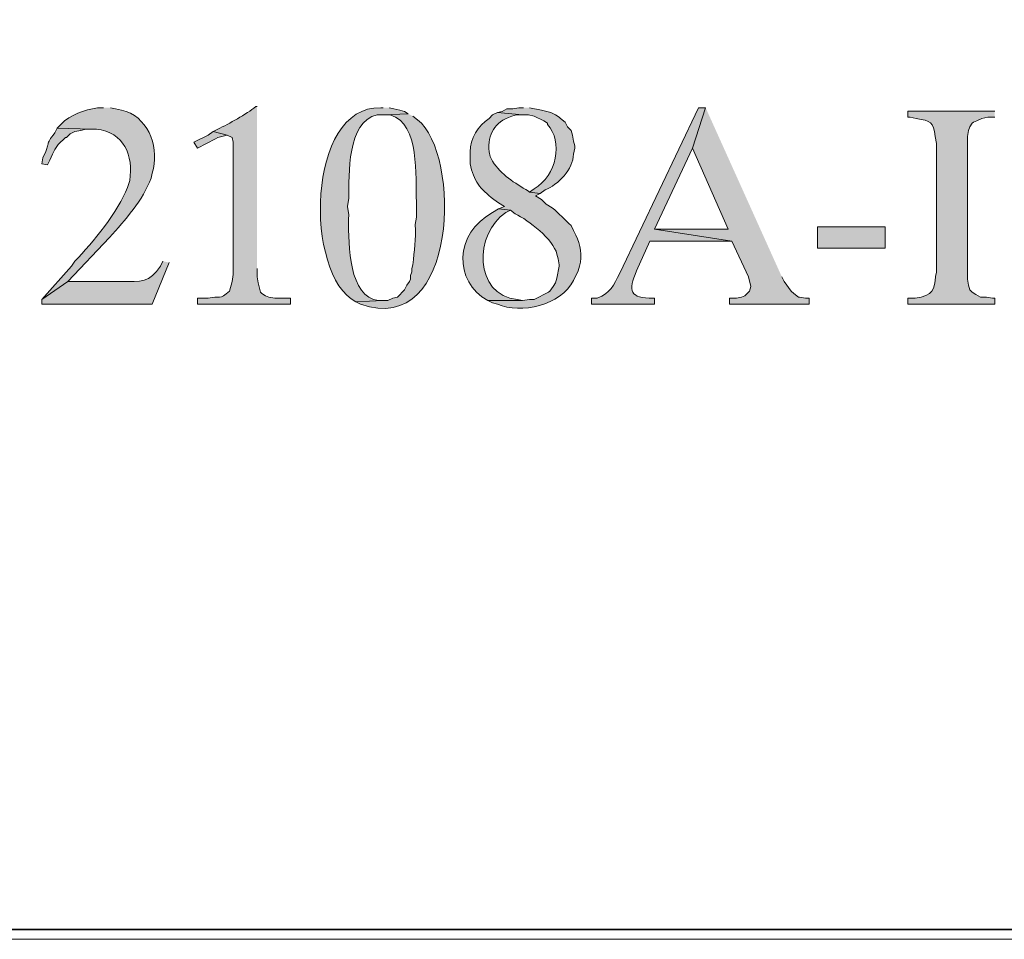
# Model space of a CAD drawing. Header units: inches. Extents: x 1352 to 2050, y -1711 to -1289.
# Tile 117 of 256: x 1982 to 1999, y -1710 to -1694. Entities that reach past the tile are written whole.
import ezdxf

# ---------------------------------------------------------------- set-up
doc = ezdxf.new("R2010")
doc.units = ezdxf.units.IN
doc.header["$MEASUREMENT"] = 0
doc.layers.add('图层 1', color=7, linetype='Continuous')

# ---------------------------------------------------------------- blocks, each defined once
blk = doc.blocks.new('block 10')
at = {"layer": '图层 1', "lineweight": 0}
blk.add_lwpolyline([(1754.306, -1289.756), (2049.659, -1289.756), (2049.659, -1710.267), (1754.306, -1710.267), (1754.306, -1289.756)], dxfattribs=at)
blk = doc.blocks.new('block 13')
at = {"layer": '图层 1', "lineweight": 0}
blk.add_lwpolyline([(1754.306, -1289.756), (2049.659, -1289.756), (2049.659, -1710.267), (1754.306, -1710.267), (1754.306, -1289.756)], dxfattribs=at)
at = {"layer": '图层 1', "color": 250, "lineweight": 35, "true_color": 0x221814}
blk.add_lwpolyline([(1754.482, -1289.932), (2049.482, -1289.932), (2049.482, -1710.09), (1754.482, -1710.09), (1754.482, -1289.932)], dxfattribs=at)
blk = doc.blocks.new('block 14')
at = {"layer": '图层 1', "lineweight": 0}
blk.add_lwpolyline([(1754.306, -1289.756), (2049.659, -1289.756), (2049.659, -1710.267), (1754.306, -1710.267), (1754.306, -1289.756)], dxfattribs=at)
blk = doc.blocks.new('block 15')
at = {"layer": '图层 1', "lineweight": 0}
blk.add_lwpolyline([(1754.306, -1289.756), (2049.659, -1289.756), (2049.659, -1710.267), (1754.306, -1710.267), (1754.306, -1289.756)], dxfattribs=at)
blk = doc.blocks.new('block 16')
at = {"layer": '图层 1', "true_color": 0x221814}
h = blk.add_hatch(color=250, dxfattribs=at)
edge = h.paths.add_edge_path()
edge.add_spline(control_points=[(1983.269, -1695.482), (1983.269, -1695.482), (1983.163, -1695.482), (1983.163, -1695.482), (1982.923, -1695.519), (1982.683, -1695.604), (1982.508, -1695.778), (1982.508, -1695.778), (1982.444, -1695.842), (1982.444, -1695.842), (1982.444, -1695.842), (1983.058, -1695.863), (1983.058, -1695.863), (1983.058, -1695.863), (1983.142, -1695.863), (1983.142, -1695.863), (1983.631, -1695.914), (1983.807, -1696.333), (1983.735, -1696.773), (1983.735, -1696.773), (1983.693, -1696.9), (1983.693, -1696.9), (1983.538, -1697.327), (1983.075, -1697.879), (1982.761, -1698.212), (1982.761, -1698.212), (1982.698, -1698.297), (1982.698, -1698.297), (1982.698, -1698.297), (1982.169, -1698.89), (1982.169, -1698.89), (1982.169, -1698.89), (1982.634, -1698.572), (1982.634, -1698.572), (1982.634, -1698.572), (1983.375, -1697.789), (1983.375, -1697.789), (1983.655, -1697.474), (1983.971, -1697.13), (1984.116, -1696.731), (1984.116, -1696.731), (1984.137, -1696.646), (1984.137, -1696.646), (1984.137, -1696.646), (1984.159, -1696.561), (1984.159, -1696.561), (1984.247, -1696.138), (1984.048, -1695.624), (1983.587, -1695.524), (1983.587, -1695.524), (1983.481, -1695.503), (1983.481, -1695.503), (1983.481, -1695.503), (1983.396, -1695.482), (1983.396, -1695.482)], knot_values=[0, 0, 0, 0, 0.352778, 0.352778, 0.352778, 0.705556, 0.705556, 0.705556, 1.058333, 1.058333, 1.058333, 1.411111, 1.411111, 1.411111, 1.763889, 1.763889, 1.763889, 2.116667, 2.116667, 2.116667, 2.469444, 2.469444, 2.469444, 2.822222, 2.822222, 2.822222, 3.175, 3.175, 3.175, 3.527778, 3.527778, 3.527778, 3.880556, 3.880556, 3.880556, 4.233333, 4.233333, 4.233333, 4.586111, 4.586111, 4.586111, 4.938889, 4.938889, 4.938889, 5.291667, 5.291667, 5.291667, 5.644444, 5.644444, 5.644444, 5.997222, 5.997222, 5.997222, 6.35, 6.35, 6.35, 6.35], degree=3, periodic=0)
edge.add_line((1983.396, -1695.482), (1983.269, -1695.482))
h = blk.add_hatch(color=250, dxfattribs=at)
edge = h.paths.add_edge_path()
edge.add_spline(control_points=[(1986, -1695.461), (1986, -1695.461), (1985.979, -1695.461), (1985.979, -1695.461), (1985.805, -1695.6), (1985.504, -1695.762), (1985.302, -1695.863), (1985.302, -1695.863), (1985.217, -1695.905), (1985.217, -1695.905), (1985.217, -1695.905), (1985.471, -1695.968), (1985.471, -1695.968), (1985.471, -1695.968), (1985.555, -1696.012), (1985.555, -1696.012), (1985.555, -1696.012), (1985.577, -1696.096), (1985.577, -1696.096), (1985.577, -1696.096), (1985.577, -1698.445), (1985.577, -1698.445), (1985.577, -1698.445), (1985.555, -1698.572), (1985.555, -1698.572), (1985.555, -1698.572), (1985.513, -1698.741), (1985.513, -1698.741), (1985.329, -1698.91), (1985.336, -1698.812), (1985.132, -1698.869), (1985.132, -1698.869), (1984.941, -1698.869), (1984.941, -1698.869), (1984.941, -1698.869), (1984.941, -1698.974), (1984.941, -1698.974), (1984.941, -1698.974), (1986.593, -1698.974), (1986.593, -1698.974), (1986.593, -1698.974), (1986.593, -1698.869), (1986.593, -1698.869), (1986.593, -1698.869), (1986.317, -1698.869), (1986.317, -1698.869), (1986.317, -1698.869), (1986.212, -1698.848), (1986.212, -1698.848), (1986.212, -1698.848), (1986.148, -1698.826), (1986.148, -1698.826), (1986.148, -1698.826), (1986.084, -1698.784), (1986.084, -1698.784), (1986.084, -1698.784), (1986.064, -1698.762), (1986.064, -1698.762), (1986.064, -1698.762), (1986.021, -1698.593), (1986.021, -1698.593), (1986.021, -1698.593), (1986, -1698.488), (1986, -1698.488), (1986, -1698.488), (1986, -1698.339), (1986, -1698.339)], knot_values=[0, 0, 0, 0, 0.352778, 0.352778, 0.352778, 0.705556, 0.705556, 0.705556, 1.058333, 1.058333, 1.058333, 1.411111, 1.411111, 1.411111, 1.763889, 1.763889, 1.763889, 2.116667, 2.116667, 2.116667, 2.469444, 2.469444, 2.469444, 2.822222, 2.822222, 2.822222, 3.175, 3.175, 3.175, 3.527778, 3.527778, 3.527778, 3.880556, 3.880556, 3.880556, 4.233333, 4.233333, 4.233333, 4.586111, 4.586111, 4.586111, 4.938889, 4.938889, 4.938889, 5.291667, 5.291667, 5.291667, 5.644444, 5.644444, 5.644444, 5.997222, 5.997222, 5.997222, 6.35, 6.35, 6.35, 6.702778, 6.702778, 6.702778, 7.055556, 7.055556, 7.055556, 7.408333, 7.408333, 7.408333, 7.761111, 7.761111, 7.761111, 7.761111], degree=3, periodic=0)
edge.add_line((1986, -1698.339), (1986, -1695.461))
h = blk.add_hatch(color=250, dxfattribs=at)
edge = h.paths.add_edge_path()
edge.add_spline(control_points=[(1988.244, -1695.482), (1988.244, -1695.482), (1988.201, -1695.482), (1988.201, -1695.482), (1986.873, -1695.438), (1986.837, -1698.457), (1987.757, -1698.932), (1987.757, -1698.932), (1988.244, -1698.911), (1988.244, -1698.911), (1988.244, -1698.911), (1988.159, -1698.911), (1988.159, -1698.911), (1988.159, -1698.911), (1988.074, -1698.89), (1988.074, -1698.89), (1987.6, -1698.732), (1987.628, -1697.774), (1987.63, -1697.386), (1987.63, -1697.386), (1987.609, -1697.239), (1987.609, -1697.239), (1987.609, -1697.239), (1987.63, -1697.091), (1987.63, -1697.091), (1987.641, -1696.674), (1987.594, -1695.729), (1988.138, -1695.608), (1988.138, -1695.608), (1988.244, -1695.608), (1988.244, -1695.608), (1988.244, -1695.608), (1988.688, -1695.587), (1988.688, -1695.587), (1988.688, -1695.587), (1988.625, -1695.546), (1988.625, -1695.546), (1988.625, -1695.546), (1988.54, -1695.524), (1988.54, -1695.524), (1988.54, -1695.524), (1988.434, -1695.503), (1988.434, -1695.503), (1988.434, -1695.503), (1988.35, -1695.482), (1988.35, -1695.482)], knot_values=[0, 0, 0, 0, 0.352778, 0.352778, 0.352778, 0.705556, 0.705556, 0.705556, 1.058333, 1.058333, 1.058333, 1.411111, 1.411111, 1.411111, 1.763889, 1.763889, 1.763889, 2.116667, 2.116667, 2.116667, 2.469444, 2.469444, 2.469444, 2.822222, 2.822222, 2.822222, 3.175, 3.175, 3.175, 3.527778, 3.527778, 3.527778, 3.880556, 3.880556, 3.880556, 4.233333, 4.233333, 4.233333, 4.586111, 4.586111, 4.586111, 4.938889, 4.938889, 4.938889, 5.291667, 5.291667, 5.291667, 5.291667], degree=3, periodic=0)
edge.add_line((1988.35, -1695.482), (1988.244, -1695.482))
h = blk.add_hatch(color=250, dxfattribs=at)
edge = h.paths.add_edge_path()
edge.add_spline(control_points=[(1990.276, -1695.566), (1990.276, -1695.566), (1990.191, -1695.609), (1990.191, -1695.609), (1990.191, -1695.609), (1990.128, -1695.672), (1990.128, -1695.672), (1989.927, -1695.799), (1989.792, -1696.032), (1989.789, -1696.264), (1989.789, -1696.264), (1989.789, -1696.476), (1989.789, -1696.476), (1989.855, -1696.793), (1989.961, -1696.917), (1990.212, -1697.112), (1990.212, -1697.112), (1990.297, -1697.175), (1990.297, -1697.175), (1990.297, -1697.175), (1990.402, -1697.238), (1990.402, -1697.238), (1990.402, -1697.238), (1990.297, -1697.281), (1990.297, -1697.281), (1990.297, -1697.281), (1990.509, -1697.302), (1990.509, -1697.302), (1990.509, -1697.302), (1990.593, -1697.365), (1990.593, -1697.365), (1990.827, -1697.485), (1991.272, -1697.816), (1991.334, -1698.085), (1991.334, -1698.085), (1991.355, -1698.17), (1991.355, -1698.17), (1991.355, -1698.17), (1991.376, -1698.276), (1991.376, -1698.276), (1991.376, -1698.276), (1991.376, -1698.297), (1991.376, -1698.297), (1991.376, -1698.297), (1991.334, -1698.509), (1991.334, -1698.509), (1991.334, -1698.509), (1991.312, -1698.593), (1991.312, -1698.593), (1991.312, -1698.593), (1991.27, -1698.657), (1991.27, -1698.657), (1991.27, -1698.657), (1991.207, -1698.741), (1991.207, -1698.741), (1991.207, -1698.741), (1991.186, -1698.763), (1991.186, -1698.763), (1991.186, -1698.763), (1990.931, -1698.89), (1990.931, -1698.89), (1990.931, -1698.89), (1990.847, -1698.89), (1990.847, -1698.89), (1990.847, -1698.89), (1990.72, -1698.91), (1990.72, -1698.91), (1990.72, -1698.91), (1990.106, -1698.91), (1990.106, -1698.91), (1990.106, -1698.91), (1990.191, -1698.953), (1990.191, -1698.953), (1990.191, -1698.953), (1990.276, -1698.974), (1990.276, -1698.974), (1990.697, -1699.153), (1991.403, -1698.997), (1991.63, -1698.551), (1991.63, -1698.551), (1991.715, -1698.381), (1991.715, -1698.381), (1991.715, -1698.381), (1991.736, -1698.297), (1991.736, -1698.297), (1991.788, -1698.109), (1991.752, -1697.921), (1991.672, -1697.747), (1991.672, -1697.747), (1991.63, -1697.662), (1991.63, -1697.662), (1991.63, -1697.662), (1991.588, -1697.577), (1991.588, -1697.577), (1991.469, -1697.478), (1991.374, -1697.357), (1991.249, -1697.26), (1991.249, -1697.26), (1991.143, -1697.196), (1991.143, -1697.196), (1991.143, -1697.196), (1991.059, -1697.112), (1991.059, -1697.112), (1991.059, -1697.112), (1990.953, -1697.048), (1990.953, -1697.048), (1990.953, -1697.048), (1991.038, -1697.005), (1991.038, -1697.005), (1991.038, -1697.005), (1990.847, -1696.985), (1990.847, -1696.985), (1990.847, -1696.985), (1990.826, -1696.963), (1990.826, -1696.963), (1990.585, -1696.822), (1990.339, -1696.671), (1990.191, -1696.434), (1990.191, -1696.434), (1990.149, -1696.35), (1990.149, -1696.35), (1990.149, -1696.35), (1990.128, -1696.264), (1990.128, -1696.264), (1990.105, -1695.939), (1990.218, -1695.745), (1990.53, -1695.63), (1990.53, -1695.63), (1990.614, -1695.609), (1990.614, -1695.609), (1990.614, -1695.609), (1990.72, -1695.609), (1990.72, -1695.609)], knot_values=[0, 0, 0, 0, 0.352778, 0.352778, 0.352778, 0.705556, 0.705556, 0.705556, 1.058333, 1.058333, 1.058333, 1.411111, 1.411111, 1.411111, 1.763889, 1.763889, 1.763889, 2.116667, 2.116667, 2.116667, 2.469444, 2.469444, 2.469444, 2.822222, 2.822222, 2.822222, 3.175, 3.175, 3.175, 3.527778, 3.527778, 3.527778, 3.880556, 3.880556, 3.880556, 4.233333, 4.233333, 4.233333, 4.586111, 4.586111, 4.586111, 4.938889, 4.938889, 4.938889, 5.291667, 5.291667, 5.291667, 5.644444, 5.644444, 5.644444, 5.997222, 5.997222, 5.997222, 6.35, 6.35, 6.35, 6.702778, 6.702778, 6.702778, 7.055556, 7.055556, 7.055556, 7.408333, 7.408333, 7.408333, 7.761111, 7.761111, 7.761111, 8.113889, 8.113889, 8.113889, 8.466667, 8.466667, 8.466667, 8.819444, 8.819444, 8.819444, 9.172222, 9.172222, 9.172222, 9.525, 9.525, 9.525, 9.877778, 9.877778, 9.877778, 10.230556, 10.230556, 10.230556, 10.583333, 10.583333, 10.583333, 10.936111, 10.936111, 10.936111, 11.288889, 11.288889, 11.288889, 11.641667, 11.641667, 11.641667, 11.994444, 11.994444, 11.994444, 12.347222, 12.347222, 12.347222, 12.7, 12.7, 12.7, 13.052778, 13.052778, 13.052778, 13.405556, 13.405556, 13.405556, 13.758333, 13.758333, 13.758333, 14.111111, 14.111111, 14.111111, 14.463889, 14.463889, 14.463889, 14.816667, 14.816667, 14.816667, 15.169444, 15.169444, 15.169444, 15.522222, 15.522222, 15.522222, 15.522222], degree=3, periodic=0)
edge.add_line((1990.72, -1695.609), (1990.276, -1695.566))
h = blk.add_hatch(color=250, dxfattribs=at)
edge = h.paths.add_edge_path()
edge.add_spline(control_points=[(1990.742, -1695.482), (1990.742, -1695.482), (1990.657, -1695.482), (1990.657, -1695.482), (1990.657, -1695.482), (1990.551, -1695.503), (1990.551, -1695.503), (1990.551, -1695.503), (1990.445, -1695.503), (1990.445, -1695.503), (1990.445, -1695.503), (1990.361, -1695.546), (1990.361, -1695.546), (1990.361, -1695.546), (1990.276, -1695.566), (1990.276, -1695.566), (1990.276, -1695.566), (1990.72, -1695.608), (1990.72, -1695.608), (1990.72, -1695.608), (1990.826, -1695.608), (1990.826, -1695.608), (1990.826, -1695.608), (1990.932, -1695.63), (1990.932, -1695.63), (1990.932, -1695.63), (1991.101, -1695.715), (1991.101, -1695.715), (1991.101, -1695.715), (1991.164, -1695.757), (1991.164, -1695.757), (1991.164, -1695.757), (1991.164, -1695.778), (1991.164, -1695.778), (1991.451, -1696.083), (1991.329, -1696.69), (1990.932, -1696.921), (1990.932, -1696.921), (1990.847, -1696.985), (1990.847, -1696.985), (1990.847, -1696.985), (1991.038, -1697.005), (1991.038, -1697.005), (1991.038, -1697.005), (1991.123, -1696.942), (1991.123, -1696.942), (1991.356, -1696.854), (1991.626, -1696.571), (1991.63, -1696.307), (1991.63, -1696.307), (1991.652, -1696.201), (1991.652, -1696.201), (1991.652, -1696.201), (1991.652, -1696.159), (1991.652, -1696.159), (1991.652, -1696.159), (1991.63, -1696.075), (1991.63, -1696.075), (1991.63, -1696.075), (1991.609, -1695.968), (1991.609, -1695.968), (1991.609, -1695.968), (1991.588, -1695.884), (1991.588, -1695.884), (1991.588, -1695.884), (1991.524, -1695.82), (1991.524, -1695.82), (1991.524, -1695.82), (1991.482, -1695.736), (1991.482, -1695.736), (1991.482, -1695.736), (1991.397, -1695.672), (1991.397, -1695.672), (1991.397, -1695.672), (1991.376, -1695.651), (1991.376, -1695.651), (1991.376, -1695.651), (1991.312, -1695.608), (1991.312, -1695.608), (1991.312, -1695.608), (1991.228, -1695.566), (1991.228, -1695.566), (1991.228, -1695.566), (1991.059, -1695.524), (1991.059, -1695.524), (1991.059, -1695.524), (1990.847, -1695.482), (1990.847, -1695.482)], knot_values=[0, 0, 0, 0, 0.352778, 0.352778, 0.352778, 0.705556, 0.705556, 0.705556, 1.058333, 1.058333, 1.058333, 1.411111, 1.411111, 1.411111, 1.763889, 1.763889, 1.763889, 2.116667, 2.116667, 2.116667, 2.469444, 2.469444, 2.469444, 2.822222, 2.822222, 2.822222, 3.175, 3.175, 3.175, 3.527778, 3.527778, 3.527778, 3.880556, 3.880556, 3.880556, 4.233333, 4.233333, 4.233333, 4.586111, 4.586111, 4.586111, 4.938889, 4.938889, 4.938889, 5.291667, 5.291667, 5.291667, 5.644444, 5.644444, 5.644444, 5.997222, 5.997222, 5.997222, 6.35, 6.35, 6.35, 6.702778, 6.702778, 6.702778, 7.055556, 7.055556, 7.055556, 7.408333, 7.408333, 7.408333, 7.761111, 7.761111, 7.761111, 8.113889, 8.113889, 8.113889, 8.466667, 8.466667, 8.466667, 8.819444, 8.819444, 8.819444, 9.172222, 9.172222, 9.172222, 9.525, 9.525, 9.525, 9.877778, 9.877778, 9.877778, 10.230556, 10.230556, 10.230556, 10.230556], degree=3, periodic=0)
edge.add_line((1990.847, -1695.482), (1990.742, -1695.482))
h = blk.add_hatch(color=250, dxfattribs=at)
edge = h.paths.add_edge_path()
edge.add_spline(control_points=[(1993.98, -1695.482), (1993.98, -1695.482), (1993.853, -1695.482), (1993.853, -1695.482), (1993.853, -1695.482), (1992.456, -1698.424), (1992.456, -1698.424), (1992.335, -1698.635), (1992.291, -1698.781), (1992.053, -1698.869), (1992.053, -1698.869), (1991.948, -1698.869), (1991.948, -1698.869), (1991.948, -1698.869), (1991.948, -1698.974), (1991.948, -1698.974), (1991.948, -1698.974), (1993.07, -1698.974), (1993.07, -1698.974), (1993.07, -1698.974), (1993.07, -1698.869), (1993.07, -1698.869), (1993.07, -1698.869), (1993.048, -1698.869), (1993.048, -1698.869), (1992.634, -1698.872), (1992.596, -1698.739), (1992.752, -1698.381), (1992.752, -1698.381), (1992.985, -1697.852), (1992.985, -1697.852), (1992.985, -1697.852), (1994.445, -1697.852), (1994.445, -1697.852), (1994.445, -1697.852), (1993.07, -1697.641), (1993.07, -1697.641), (1993.07, -1697.641), (1993.747, -1696.201), (1993.747, -1696.201)], knot_values=[0, 0, 0, 0, 0.352778, 0.352778, 0.352778, 0.705556, 0.705556, 0.705556, 1.058333, 1.058333, 1.058333, 1.411111, 1.411111, 1.411111, 1.763889, 1.763889, 1.763889, 2.116667, 2.116667, 2.116667, 2.469444, 2.469444, 2.469444, 2.822222, 2.822222, 2.822222, 3.175, 3.175, 3.175, 3.527778, 3.527778, 3.527778, 3.880556, 3.880556, 3.880556, 4.233333, 4.233333, 4.233333, 4.586111, 4.586111, 4.586111, 4.586111], degree=3, periodic=0)
edge.add_line((1993.747, -1696.201), (1993.98, -1695.482))
for points in [[(1993.98, -1695.482), (1993.747, -1696.201), (1994.382, -1697.641), (1993.07, -1697.641), (1994.445, -1697.852), (1994.742, -1698.488), (1994.784, -1698.657), (1994.763, -1698.741), (1994.699, -1698.805), (1994.678, -1698.826), (1994.615, -1698.847), (1994.53, -1698.869), (1994.403, -1698.869), (1994.403, -1698.974), (1995.822, -1698.974), (1995.822, -1698.869), (1995.758, -1698.869), (1995.652, -1698.847), (1995.631, -1698.847), (1995.546, -1698.783), (1995.504, -1698.741), (1995.377, -1698.572), (1995.335, -1698.488)], [(1985.217, -1695.905), (1985.132, -1695.969), (1984.878, -1696.096), (1984.942, -1696.201), (1985.259, -1696.032), (1985.301, -1696.011), (1985.471, -1695.969)]]:
    blk.add_hatch(color=250, dxfattribs=at).paths.add_polyline_path(points)
h = blk.add_hatch(color=250, dxfattribs=at)
edge = h.paths.add_edge_path()
edge.add_spline(control_points=[(1999.123, -1695.545), (1999.123, -1695.545), (1997.578, -1695.545), (1997.578, -1695.545), (1997.578, -1695.545), (1997.578, -1695.651), (1997.578, -1695.651), (1997.578, -1695.651), (1997.62, -1695.651), (1997.62, -1695.651), (1997.62, -1695.651), (1997.726, -1695.672), (1997.726, -1695.672), (1997.984, -1695.72), (1998.029, -1695.728), (1998.065, -1695.99), (1998.065, -1695.99), (1998.086, -1696.117), (1998.086, -1696.117), (1998.086, -1696.117), (1998.086, -1698.403), (1998.086, -1698.403), (1998.037, -1698.624), (1998.081, -1698.791), (1997.811, -1698.847), (1997.811, -1698.847), (1997.705, -1698.869), (1997.705, -1698.869), (1997.705, -1698.869), (1997.578, -1698.869), (1997.578, -1698.869), (1997.578, -1698.869), (1997.578, -1698.974), (1997.578, -1698.974), (1997.578, -1698.974), (1999.123, -1698.974), (1999.123, -1698.974), (1999.123, -1698.974), (1999.123, -1698.869), (1999.123, -1698.869), (1999.123, -1698.869), (1999.081, -1698.869), (1999.081, -1698.869), (1999.081, -1698.869), (1998.975, -1698.847), (1998.975, -1698.847), (1998.975, -1698.847), (1998.869, -1698.847), (1998.869, -1698.847), (1998.869, -1698.847), (1998.784, -1698.805), (1998.784, -1698.805), (1998.784, -1698.805), (1998.721, -1698.762), (1998.721, -1698.762), (1998.721, -1698.762), (1998.679, -1698.72), (1998.679, -1698.72), (1998.679, -1698.72), (1998.658, -1698.636), (1998.658, -1698.636), (1998.658, -1698.636), (1998.636, -1698.53), (1998.636, -1698.53), (1998.636, -1698.53), (1998.636, -1695.99), (1998.636, -1695.99), (1998.636, -1695.99), (1998.658, -1695.884), (1998.658, -1695.884), (1998.658, -1695.884), (1998.679, -1695.82), (1998.679, -1695.82), (1998.679, -1695.82), (1998.721, -1695.757), (1998.721, -1695.757), (1998.721, -1695.757), (1998.742, -1695.736), (1998.742, -1695.736), (1998.742, -1695.736), (1998.806, -1695.715), (1998.806, -1695.715), (1998.806, -1695.715), (1998.891, -1695.672), (1998.891, -1695.672), (1998.891, -1695.672), (1998.997, -1695.651), (1998.997, -1695.651), (1998.997, -1695.651), (1999.123, -1695.651), (1999.123, -1695.651)], knot_values=[0, 0, 0, 0, 0.352778, 0.352778, 0.352778, 0.705556, 0.705556, 0.705556, 1.058333, 1.058333, 1.058333, 1.411111, 1.411111, 1.411111, 1.763889, 1.763889, 1.763889, 2.116667, 2.116667, 2.116667, 2.469444, 2.469444, 2.469444, 2.822222, 2.822222, 2.822222, 3.175, 3.175, 3.175, 3.527778, 3.527778, 3.527778, 3.880556, 3.880556, 3.880556, 4.233333, 4.233333, 4.233333, 4.586111, 4.586111, 4.586111, 4.938889, 4.938889, 4.938889, 5.291667, 5.291667, 5.291667, 5.644444, 5.644444, 5.644444, 5.997222, 5.997222, 5.997222, 6.35, 6.35, 6.35, 6.702778, 6.702778, 6.702778, 7.055556, 7.055556, 7.055556, 7.408333, 7.408333, 7.408333, 7.761111, 7.761111, 7.761111, 8.113889, 8.113889, 8.113889, 8.466667, 8.466667, 8.466667, 8.819444, 8.819444, 8.819444, 9.172222, 9.172222, 9.172222, 9.525, 9.525, 9.525, 9.877778, 9.877778, 9.877778, 10.230556, 10.230556, 10.230556, 10.583333, 10.583333, 10.583333, 10.583333], degree=3, periodic=0)
edge.add_line((1999.123, -1695.651), (1999.123, -1695.545))
h = blk.add_hatch(color=250, dxfattribs=at)
edge = h.paths.add_edge_path()
edge.add_spline(control_points=[(1988.688, -1695.587), (1988.688, -1695.587), (1988.243, -1695.609), (1988.243, -1695.609), (1988.243, -1695.609), (1988.371, -1695.609), (1988.371, -1695.609), (1988.908, -1695.772), (1988.81, -1696.714), (1988.836, -1697.154), (1988.836, -1697.154), (1988.836, -1697.43), (1988.836, -1697.43), (1988.836, -1697.43), (1988.815, -1697.556), (1988.815, -1697.556), (1988.83, -1697.833), (1988.792, -1698.015), (1988.773, -1698.276), (1988.773, -1698.276), (1988.752, -1698.339), (1988.752, -1698.339), (1988.752, -1698.339), (1988.752, -1698.402), (1988.752, -1698.402), (1988.752, -1698.402), (1988.73, -1698.466), (1988.73, -1698.466), (1988.73, -1698.466), (1988.73, -1698.53), (1988.73, -1698.53), (1988.73, -1698.53), (1988.71, -1698.572), (1988.71, -1698.572), (1988.71, -1698.572), (1988.667, -1698.636), (1988.667, -1698.636), (1988.667, -1698.636), (1988.625, -1698.72), (1988.625, -1698.72), (1988.625, -1698.72), (1988.497, -1698.847), (1988.497, -1698.847), (1988.497, -1698.847), (1988.413, -1698.869), (1988.413, -1698.869), (1988.413, -1698.869), (1988.328, -1698.911), (1988.328, -1698.911), (1988.328, -1698.911), (1988.243, -1698.911), (1988.243, -1698.911), (1988.243, -1698.911), (1987.756, -1698.932), (1987.756, -1698.932), (1987.756, -1698.932), (1987.841, -1698.974), (1987.841, -1698.974), (1989.592, -1699.585), (1989.627, -1696.302), (1988.857, -1695.694), (1988.857, -1695.694), (1988.773, -1695.63), (1988.773, -1695.63)], knot_values=[0, 0, 0, 0, 0.352778, 0.352778, 0.352778, 0.705556, 0.705556, 0.705556, 1.058333, 1.058333, 1.058333, 1.411111, 1.411111, 1.411111, 1.763889, 1.763889, 1.763889, 2.116667, 2.116667, 2.116667, 2.469444, 2.469444, 2.469444, 2.822222, 2.822222, 2.822222, 3.175, 3.175, 3.175, 3.527778, 3.527778, 3.527778, 3.880556, 3.880556, 3.880556, 4.233333, 4.233333, 4.233333, 4.586111, 4.586111, 4.586111, 4.938889, 4.938889, 4.938889, 5.291667, 5.291667, 5.291667, 5.644444, 5.644444, 5.644444, 5.997222, 5.997222, 5.997222, 6.35, 6.35, 6.35, 6.702778, 6.702778, 6.702778, 7.055556, 7.055556, 7.055556, 7.408333, 7.408333, 7.408333, 7.408333], degree=3, periodic=0)
edge.add_line((1988.773, -1695.63), (1988.688, -1695.587))
h = blk.add_hatch(color=250, dxfattribs=at)
edge = h.paths.add_edge_path()
edge.add_spline(control_points=[(1982.444, -1695.842), (1982.444, -1695.842), (1982.402, -1695.926), (1982.402, -1695.926), (1982.216, -1696.167), (1982.339, -1696.071), (1982.19, -1696.371), (1982.19, -1696.371), (1982.169, -1696.476), (1982.169, -1696.476), (1982.169, -1696.476), (1982.275, -1696.497), (1982.275, -1696.497), (1982.275, -1696.497), (1982.317, -1696.413), (1982.317, -1696.413), (1982.317, -1696.413), (1982.36, -1696.307), (1982.36, -1696.307), (1982.36, -1696.307), (1982.402, -1696.223), (1982.402, -1696.223), (1982.402, -1696.223), (1982.465, -1696.138), (1982.465, -1696.138), (1982.465, -1696.138), (1982.593, -1696.011), (1982.593, -1696.011), (1982.593, -1696.011), (1982.613, -1696.011), (1982.613, -1696.011), (1982.613, -1696.011), (1982.677, -1695.947), (1982.677, -1695.947), (1982.677, -1695.947), (1982.761, -1695.905), (1982.761, -1695.905), (1982.761, -1695.905), (1982.867, -1695.884), (1982.867, -1695.884), (1982.867, -1695.884), (1982.952, -1695.863), (1982.952, -1695.863), (1982.952, -1695.863), (1983.058, -1695.863), (1983.058, -1695.863)], knot_values=[0, 0, 0, 0, 0.352778, 0.352778, 0.352778, 0.705556, 0.705556, 0.705556, 1.058333, 1.058333, 1.058333, 1.411111, 1.411111, 1.411111, 1.763889, 1.763889, 1.763889, 2.116667, 2.116667, 2.116667, 2.469444, 2.469444, 2.469444, 2.822222, 2.822222, 2.822222, 3.175, 3.175, 3.175, 3.527778, 3.527778, 3.527778, 3.880556, 3.880556, 3.880556, 4.233333, 4.233333, 4.233333, 4.586111, 4.586111, 4.586111, 4.938889, 4.938889, 4.938889, 5.291667, 5.291667, 5.291667, 5.291667], degree=3, periodic=0)
edge.add_line((1983.058, -1695.863), (1982.444, -1695.842))
h = blk.add_hatch(color=250, dxfattribs=at)
edge = h.paths.add_edge_path()
edge.add_spline(control_points=[(1990.297, -1697.281), (1990.297, -1697.281), (1990.191, -1697.345), (1990.191, -1697.345), (1989.508, -1697.71), (1989.494, -1698.576), (1990.106, -1698.911), (1990.106, -1698.911), (1990.72, -1698.911), (1990.72, -1698.911), (1990.72, -1698.911), (1990.635, -1698.89), (1990.635, -1698.89), (1989.844, -1698.817), (1989.864, -1697.711), (1990.424, -1697.345), (1990.424, -1697.345), (1990.509, -1697.302), (1990.509, -1697.302)], knot_values=[0, 0, 0, 0, 0.352778, 0.352778, 0.352778, 0.705556, 0.705556, 0.705556, 1.058333, 1.058333, 1.058333, 1.411111, 1.411111, 1.411111, 1.763889, 1.763889, 1.763889, 2.116667, 2.116667, 2.116667, 2.116667], degree=3, periodic=0)
edge.add_line((1990.509, -1697.302), (1990.297, -1697.281))
h = blk.add_hatch(color=250, dxfattribs=at)
h.dxf.hatch_style = 2
h.paths.add_polyline_path([(1995.969, -1697.979), (1997.176, -1697.979), (1997.176, -1697.599), (1995.969, -1697.599)])
h = blk.add_hatch(color=250, dxfattribs=at)
edge = h.paths.add_edge_path()
edge.add_spline(control_points=[(1984.327, -1698.212), (1984.327, -1698.212), (1984.285, -1698.297), (1984.285, -1698.297), (1984.086, -1698.596), (1983.931, -1698.57), (1983.587, -1698.573), (1983.587, -1698.573), (1982.634, -1698.573), (1982.634, -1698.573), (1982.634, -1698.573), (1982.169, -1698.89), (1982.169, -1698.89), (1982.169, -1698.89), (1982.169, -1698.974), (1982.169, -1698.974), (1982.169, -1698.974), (1984.137, -1698.974), (1984.137, -1698.974), (1984.137, -1698.974), (1984.434, -1698.234), (1984.434, -1698.234)], knot_values=[0, 0, 0, 0, 0.352778, 0.352778, 0.352778, 0.705556, 0.705556, 0.705556, 1.058333, 1.058333, 1.058333, 1.411111, 1.411111, 1.411111, 1.763889, 1.763889, 1.763889, 2.116667, 2.116667, 2.116667, 2.469444, 2.469444, 2.469444, 2.469444], degree=3, periodic=0)
edge.add_line((1984.434, -1698.234), (1984.327, -1698.212))
at = {"layer": '图层 1', "lineweight": 0}
for points in [[(1754.306, -1289.756), (2049.659, -1289.756), (2049.659, -1710.267), (1754.306, -1710.267), (1754.306, -1289.756)], [(1993.98, -1695.482), (1993.747, -1696.201), (1994.382, -1697.641), (1993.07, -1697.641), (1994.445, -1697.852), (1994.742, -1698.488), (1994.784, -1698.657), (1994.763, -1698.741), (1994.699, -1698.805), (1994.678, -1698.826), (1994.615, -1698.847), (1994.53, -1698.869), (1994.403, -1698.869), (1994.403, -1698.974), (1995.822, -1698.974), (1995.822, -1698.869), (1995.758, -1698.869), (1995.652, -1698.847), (1995.631, -1698.847), (1995.546, -1698.783), (1995.504, -1698.741), (1995.377, -1698.572), (1995.335, -1698.488)], [(1985.217, -1695.905), (1985.132, -1695.969), (1984.878, -1696.096), (1984.942, -1696.201), (1985.259, -1696.032), (1985.301, -1696.011), (1985.471, -1695.969)], [(1995.969, -1697.979), (1997.176, -1697.979), (1997.176, -1697.599), (1995.969, -1697.599), (1995.969, -1697.979)]]:
    blk.add_lwpolyline(points, dxfattribs=at)
for points, knots in [([(1983.269, -1695.482), (1983.269, -1695.482), (1983.163, -1695.482), (1983.163, -1695.482), (1982.923, -1695.519), (1982.683, -1695.604), (1982.508, -1695.778), (1982.508, -1695.778), (1982.444, -1695.842), (1982.444, -1695.842), (1982.444, -1695.842), (1983.058, -1695.863), (1983.058, -1695.863), (1983.058, -1695.863), (1983.142, -1695.863), (1983.142, -1695.863), (1983.631, -1695.914), (1983.807, -1696.333), (1983.735, -1696.773), (1983.735, -1696.773), (1983.693, -1696.9), (1983.693, -1696.9), (1983.538, -1697.327), (1983.075, -1697.879), (1982.761, -1698.212), (1982.761, -1698.212), (1982.698, -1698.297), (1982.698, -1698.297), (1982.698, -1698.297), (1982.169, -1698.89), (1982.169, -1698.89), (1982.169, -1698.89), (1982.634, -1698.572), (1982.634, -1698.572), (1982.634, -1698.572), (1983.375, -1697.789), (1983.375, -1697.789), (1983.655, -1697.474), (1983.971, -1697.13), (1984.116, -1696.731), (1984.116, -1696.731), (1984.137, -1696.646), (1984.137, -1696.646), (1984.137, -1696.646), (1984.159, -1696.561), (1984.159, -1696.561), (1984.247, -1696.138), (1984.048, -1695.624), (1983.587, -1695.524), (1983.587, -1695.524), (1983.481, -1695.503), (1983.481, -1695.503), (1983.481, -1695.503), (1983.396, -1695.482), (1983.396, -1695.482)], [0, 0, 0, 0, 1, 1, 1, 2, 2, 2, 3, 3, 3, 4, 4, 4, 5, 5, 5, 6, 6, 6, 7, 7, 7, 8, 8, 8, 9, 9, 9, 10, 10, 10, 11, 11, 11, 12, 12, 12, 13, 13, 13, 14, 14, 14, 15, 15, 15, 16, 16, 16, 17, 17, 17, 18, 18, 18, 18]), ([(1986, -1695.461), (1986, -1695.461), (1985.979, -1695.461), (1985.979, -1695.461), (1985.805, -1695.6), (1985.504, -1695.762), (1985.302, -1695.863), (1985.302, -1695.863), (1985.217, -1695.905), (1985.217, -1695.905), (1985.217, -1695.905), (1985.471, -1695.968), (1985.471, -1695.968), (1985.471, -1695.968), (1985.555, -1696.012), (1985.555, -1696.012), (1985.555, -1696.012), (1985.577, -1696.096), (1985.577, -1696.096), (1985.577, -1696.096), (1985.577, -1698.445), (1985.577, -1698.445), (1985.577, -1698.445), (1985.555, -1698.572), (1985.555, -1698.572), (1985.555, -1698.572), (1985.513, -1698.741), (1985.513, -1698.741), (1985.329, -1698.91), (1985.336, -1698.812), (1985.132, -1698.869), (1985.132, -1698.869), (1984.941, -1698.869), (1984.941, -1698.869), (1984.941, -1698.869), (1984.941, -1698.974), (1984.941, -1698.974), (1984.941, -1698.974), (1986.593, -1698.974), (1986.593, -1698.974), (1986.593, -1698.974), (1986.593, -1698.869), (1986.593, -1698.869), (1986.593, -1698.869), (1986.317, -1698.869), (1986.317, -1698.869), (1986.317, -1698.869), (1986.212, -1698.848), (1986.212, -1698.848), (1986.212, -1698.848), (1986.148, -1698.826), (1986.148, -1698.826), (1986.148, -1698.826), (1986.084, -1698.784), (1986.084, -1698.784), (1986.084, -1698.784), (1986.064, -1698.762), (1986.064, -1698.762), (1986.064, -1698.762), (1986.021, -1698.593), (1986.021, -1698.593), (1986.021, -1698.593), (1986, -1698.488), (1986, -1698.488), (1986, -1698.488), (1986, -1698.339), (1986, -1698.339)], [0, 0, 0, 0, 1, 1, 1, 2, 2, 2, 3, 3, 3, 4, 4, 4, 5, 5, 5, 6, 6, 6, 7, 7, 7, 8, 8, 8, 9, 9, 9, 10, 10, 10, 11, 11, 11, 12, 12, 12, 13, 13, 13, 14, 14, 14, 15, 15, 15, 16, 16, 16, 17, 17, 17, 18, 18, 18, 19, 19, 19, 20, 20, 20, 21, 21, 21, 22, 22, 22, 22]), ([(1988.244, -1695.482), (1988.244, -1695.482), (1988.201, -1695.482), (1988.201, -1695.482), (1986.873, -1695.438), (1986.837, -1698.457), (1987.757, -1698.932), (1987.757, -1698.932), (1988.244, -1698.911), (1988.244, -1698.911), (1988.244, -1698.911), (1988.159, -1698.911), (1988.159, -1698.911), (1988.159, -1698.911), (1988.074, -1698.89), (1988.074, -1698.89), (1987.6, -1698.732), (1987.628, -1697.774), (1987.63, -1697.386), (1987.63, -1697.386), (1987.609, -1697.239), (1987.609, -1697.239), (1987.609, -1697.239), (1987.63, -1697.091), (1987.63, -1697.091), (1987.641, -1696.674), (1987.594, -1695.729), (1988.138, -1695.608), (1988.138, -1695.608), (1988.244, -1695.608), (1988.244, -1695.608), (1988.244, -1695.608), (1988.688, -1695.587), (1988.688, -1695.587), (1988.688, -1695.587), (1988.625, -1695.546), (1988.625, -1695.546), (1988.625, -1695.546), (1988.54, -1695.524), (1988.54, -1695.524), (1988.54, -1695.524), (1988.434, -1695.503), (1988.434, -1695.503), (1988.434, -1695.503), (1988.35, -1695.482), (1988.35, -1695.482)], [0, 0, 0, 0, 1, 1, 1, 2, 2, 2, 3, 3, 3, 4, 4, 4, 5, 5, 5, 6, 6, 6, 7, 7, 7, 8, 8, 8, 9, 9, 9, 10, 10, 10, 11, 11, 11, 12, 12, 12, 13, 13, 13, 14, 14, 14, 15, 15, 15, 15]), ([(1990.276, -1695.566), (1990.276, -1695.566), (1990.191, -1695.609), (1990.191, -1695.609), (1990.191, -1695.609), (1990.128, -1695.672), (1990.128, -1695.672), (1989.927, -1695.799), (1989.792, -1696.032), (1989.789, -1696.264), (1989.789, -1696.264), (1989.789, -1696.476), (1989.789, -1696.476), (1989.855, -1696.793), (1989.961, -1696.917), (1990.212, -1697.112), (1990.212, -1697.112), (1990.297, -1697.175), (1990.297, -1697.175), (1990.297, -1697.175), (1990.402, -1697.238), (1990.402, -1697.238), (1990.402, -1697.238), (1990.297, -1697.281), (1990.297, -1697.281), (1990.297, -1697.281), (1990.509, -1697.302), (1990.509, -1697.302), (1990.509, -1697.302), (1990.593, -1697.365), (1990.593, -1697.365), (1990.827, -1697.485), (1991.272, -1697.816), (1991.334, -1698.085), (1991.334, -1698.085), (1991.355, -1698.17), (1991.355, -1698.17), (1991.355, -1698.17), (1991.376, -1698.276), (1991.376, -1698.276), (1991.376, -1698.276), (1991.376, -1698.297), (1991.376, -1698.297), (1991.376, -1698.297), (1991.334, -1698.509), (1991.334, -1698.509), (1991.334, -1698.509), (1991.312, -1698.593), (1991.312, -1698.593), (1991.312, -1698.593), (1991.27, -1698.657), (1991.27, -1698.657), (1991.27, -1698.657), (1991.207, -1698.741), (1991.207, -1698.741), (1991.207, -1698.741), (1991.186, -1698.763), (1991.186, -1698.763), (1991.186, -1698.763), (1990.931, -1698.89), (1990.931, -1698.89), (1990.931, -1698.89), (1990.847, -1698.89), (1990.847, -1698.89), (1990.847, -1698.89), (1990.72, -1698.91), (1990.72, -1698.91), (1990.72, -1698.91), (1990.106, -1698.91), (1990.106, -1698.91), (1990.106, -1698.91), (1990.191, -1698.953), (1990.191, -1698.953), (1990.191, -1698.953), (1990.276, -1698.974), (1990.276, -1698.974), (1990.697, -1699.153), (1991.403, -1698.997), (1991.63, -1698.551), (1991.63, -1698.551), (1991.715, -1698.381), (1991.715, -1698.381), (1991.715, -1698.381), (1991.736, -1698.297), (1991.736, -1698.297), (1991.788, -1698.109), (1991.752, -1697.921), (1991.672, -1697.747), (1991.672, -1697.747), (1991.63, -1697.662), (1991.63, -1697.662), (1991.63, -1697.662), (1991.588, -1697.577), (1991.588, -1697.577), (1991.469, -1697.478), (1991.374, -1697.357), (1991.249, -1697.26), (1991.249, -1697.26), (1991.143, -1697.196), (1991.143, -1697.196), (1991.143, -1697.196), (1991.059, -1697.112), (1991.059, -1697.112), (1991.059, -1697.112), (1990.953, -1697.048), (1990.953, -1697.048), (1990.953, -1697.048), (1991.038, -1697.005), (1991.038, -1697.005), (1991.038, -1697.005), (1990.847, -1696.985), (1990.847, -1696.985), (1990.847, -1696.985), (1990.826, -1696.963), (1990.826, -1696.963), (1990.585, -1696.822), (1990.339, -1696.671), (1990.191, -1696.434), (1990.191, -1696.434), (1990.149, -1696.35), (1990.149, -1696.35), (1990.149, -1696.35), (1990.128, -1696.264), (1990.128, -1696.264), (1990.105, -1695.939), (1990.218, -1695.745), (1990.53, -1695.63), (1990.53, -1695.63), (1990.614, -1695.609), (1990.614, -1695.609), (1990.614, -1695.609), (1990.72, -1695.609), (1990.72, -1695.609)], [0, 0, 0, 0, 1, 1, 1, 2, 2, 2, 3, 3, 3, 4, 4, 4, 5, 5, 5, 6, 6, 6, 7, 7, 7, 8, 8, 8, 9, 9, 9, 10, 10, 10, 11, 11, 11, 12, 12, 12, 13, 13, 13, 14, 14, 14, 15, 15, 15, 16, 16, 16, 17, 17, 17, 18, 18, 18, 19, 19, 19, 20, 20, 20, 21, 21, 21, 22, 22, 22, 23, 23, 23, 24, 24, 24, 25, 25, 25, 26, 26, 26, 27, 27, 27, 28, 28, 28, 29, 29, 29, 30, 30, 30, 31, 31, 31, 32, 32, 32, 33, 33, 33, 34, 34, 34, 35, 35, 35, 36, 36, 36, 37, 37, 37, 38, 38, 38, 39, 39, 39, 40, 40, 40, 41, 41, 41, 42, 42, 42, 43, 43, 43, 44, 44, 44, 44]), ([(1990.742, -1695.482), (1990.742, -1695.482), (1990.657, -1695.482), (1990.657, -1695.482), (1990.657, -1695.482), (1990.551, -1695.503), (1990.551, -1695.503), (1990.551, -1695.503), (1990.445, -1695.503), (1990.445, -1695.503), (1990.445, -1695.503), (1990.361, -1695.546), (1990.361, -1695.546), (1990.361, -1695.546), (1990.276, -1695.566), (1990.276, -1695.566), (1990.276, -1695.566), (1990.72, -1695.608), (1990.72, -1695.608), (1990.72, -1695.608), (1990.826, -1695.608), (1990.826, -1695.608), (1990.826, -1695.608), (1990.932, -1695.63), (1990.932, -1695.63), (1990.932, -1695.63), (1991.101, -1695.715), (1991.101, -1695.715), (1991.101, -1695.715), (1991.164, -1695.757), (1991.164, -1695.757), (1991.164, -1695.757), (1991.164, -1695.778), (1991.164, -1695.778), (1991.451, -1696.083), (1991.329, -1696.69), (1990.932, -1696.921), (1990.932, -1696.921), (1990.847, -1696.985), (1990.847, -1696.985), (1990.847, -1696.985), (1991.038, -1697.005), (1991.038, -1697.005), (1991.038, -1697.005), (1991.123, -1696.942), (1991.123, -1696.942), (1991.356, -1696.854), (1991.626, -1696.571), (1991.63, -1696.307), (1991.63, -1696.307), (1991.652, -1696.201), (1991.652, -1696.201), (1991.652, -1696.201), (1991.652, -1696.159), (1991.652, -1696.159), (1991.652, -1696.159), (1991.63, -1696.075), (1991.63, -1696.075), (1991.63, -1696.075), (1991.609, -1695.968), (1991.609, -1695.968), (1991.609, -1695.968), (1991.588, -1695.884), (1991.588, -1695.884), (1991.588, -1695.884), (1991.524, -1695.82), (1991.524, -1695.82), (1991.524, -1695.82), (1991.482, -1695.736), (1991.482, -1695.736), (1991.482, -1695.736), (1991.397, -1695.672), (1991.397, -1695.672), (1991.397, -1695.672), (1991.376, -1695.651), (1991.376, -1695.651), (1991.376, -1695.651), (1991.312, -1695.608), (1991.312, -1695.608), (1991.312, -1695.608), (1991.228, -1695.566), (1991.228, -1695.566), (1991.228, -1695.566), (1991.059, -1695.524), (1991.059, -1695.524), (1991.059, -1695.524), (1990.847, -1695.482), (1990.847, -1695.482)], [0, 0, 0, 0, 1, 1, 1, 2, 2, 2, 3, 3, 3, 4, 4, 4, 5, 5, 5, 6, 6, 6, 7, 7, 7, 8, 8, 8, 9, 9, 9, 10, 10, 10, 11, 11, 11, 12, 12, 12, 13, 13, 13, 14, 14, 14, 15, 15, 15, 16, 16, 16, 17, 17, 17, 18, 18, 18, 19, 19, 19, 20, 20, 20, 21, 21, 21, 22, 22, 22, 23, 23, 23, 24, 24, 24, 25, 25, 25, 26, 26, 26, 27, 27, 27, 28, 28, 28, 29, 29, 29, 29]), ([(1993.98, -1695.482), (1993.98, -1695.482), (1993.853, -1695.482), (1993.853, -1695.482), (1993.853, -1695.482), (1992.456, -1698.424), (1992.456, -1698.424), (1992.335, -1698.635), (1992.291, -1698.781), (1992.053, -1698.869), (1992.053, -1698.869), (1991.948, -1698.869), (1991.948, -1698.869), (1991.948, -1698.869), (1991.948, -1698.974), (1991.948, -1698.974), (1991.948, -1698.974), (1993.07, -1698.974), (1993.07, -1698.974), (1993.07, -1698.974), (1993.07, -1698.869), (1993.07, -1698.869), (1993.07, -1698.869), (1993.048, -1698.869), (1993.048, -1698.869), (1992.634, -1698.872), (1992.596, -1698.739), (1992.752, -1698.381), (1992.752, -1698.381), (1992.985, -1697.852), (1992.985, -1697.852), (1992.985, -1697.852), (1994.445, -1697.852), (1994.445, -1697.852), (1994.445, -1697.852), (1993.07, -1697.641), (1993.07, -1697.641), (1993.07, -1697.641), (1993.747, -1696.201), (1993.747, -1696.201)], [0, 0, 0, 0, 1, 1, 1, 2, 2, 2, 3, 3, 3, 4, 4, 4, 5, 5, 5, 6, 6, 6, 7, 7, 7, 8, 8, 8, 9, 9, 9, 10, 10, 10, 11, 11, 11, 12, 12, 12, 13, 13, 13, 13]), ([(1999.123, -1695.545), (1999.123, -1695.545), (1997.578, -1695.545), (1997.578, -1695.545), (1997.578, -1695.545), (1997.578, -1695.651), (1997.578, -1695.651), (1997.578, -1695.651), (1997.62, -1695.651), (1997.62, -1695.651), (1997.62, -1695.651), (1997.726, -1695.672), (1997.726, -1695.672), (1997.984, -1695.72), (1998.029, -1695.728), (1998.065, -1695.99), (1998.065, -1695.99), (1998.086, -1696.117), (1998.086, -1696.117), (1998.086, -1696.117), (1998.086, -1698.403), (1998.086, -1698.403), (1998.037, -1698.624), (1998.081, -1698.791), (1997.811, -1698.847), (1997.811, -1698.847), (1997.705, -1698.869), (1997.705, -1698.869), (1997.705, -1698.869), (1997.578, -1698.869), (1997.578, -1698.869), (1997.578, -1698.869), (1997.578, -1698.974), (1997.578, -1698.974), (1997.578, -1698.974), (1999.123, -1698.974), (1999.123, -1698.974), (1999.123, -1698.974), (1999.123, -1698.869), (1999.123, -1698.869), (1999.123, -1698.869), (1999.081, -1698.869), (1999.081, -1698.869), (1999.081, -1698.869), (1998.975, -1698.847), (1998.975, -1698.847), (1998.975, -1698.847), (1998.869, -1698.847), (1998.869, -1698.847), (1998.869, -1698.847), (1998.784, -1698.805), (1998.784, -1698.805), (1998.784, -1698.805), (1998.721, -1698.762), (1998.721, -1698.762), (1998.721, -1698.762), (1998.679, -1698.72), (1998.679, -1698.72), (1998.679, -1698.72), (1998.658, -1698.636), (1998.658, -1698.636), (1998.658, -1698.636), (1998.636, -1698.53), (1998.636, -1698.53), (1998.636, -1698.53), (1998.636, -1695.99), (1998.636, -1695.99), (1998.636, -1695.99), (1998.658, -1695.884), (1998.658, -1695.884), (1998.658, -1695.884), (1998.679, -1695.82), (1998.679, -1695.82), (1998.679, -1695.82), (1998.721, -1695.757), (1998.721, -1695.757), (1998.721, -1695.757), (1998.742, -1695.736), (1998.742, -1695.736), (1998.742, -1695.736), (1998.806, -1695.715), (1998.806, -1695.715), (1998.806, -1695.715), (1998.891, -1695.672), (1998.891, -1695.672), (1998.891, -1695.672), (1998.997, -1695.651), (1998.997, -1695.651), (1998.997, -1695.651), (1999.123, -1695.651), (1999.123, -1695.651)], [0, 0, 0, 0, 1, 1, 1, 2, 2, 2, 3, 3, 3, 4, 4, 4, 5, 5, 5, 6, 6, 6, 7, 7, 7, 8, 8, 8, 9, 9, 9, 10, 10, 10, 11, 11, 11, 12, 12, 12, 13, 13, 13, 14, 14, 14, 15, 15, 15, 16, 16, 16, 17, 17, 17, 18, 18, 18, 19, 19, 19, 20, 20, 20, 21, 21, 21, 22, 22, 22, 23, 23, 23, 24, 24, 24, 25, 25, 25, 26, 26, 26, 27, 27, 27, 28, 28, 28, 29, 29, 29, 30, 30, 30, 30]), ([(1988.688, -1695.587), (1988.688, -1695.587), (1988.243, -1695.609), (1988.243, -1695.609), (1988.243, -1695.609), (1988.371, -1695.609), (1988.371, -1695.609), (1988.908, -1695.772), (1988.81, -1696.714), (1988.836, -1697.154), (1988.836, -1697.154), (1988.836, -1697.43), (1988.836, -1697.43), (1988.836, -1697.43), (1988.815, -1697.556), (1988.815, -1697.556), (1988.83, -1697.833), (1988.792, -1698.015), (1988.773, -1698.276), (1988.773, -1698.276), (1988.752, -1698.339), (1988.752, -1698.339), (1988.752, -1698.339), (1988.752, -1698.402), (1988.752, -1698.402), (1988.752, -1698.402), (1988.73, -1698.466), (1988.73, -1698.466), (1988.73, -1698.466), (1988.73, -1698.53), (1988.73, -1698.53), (1988.73, -1698.53), (1988.71, -1698.572), (1988.71, -1698.572), (1988.71, -1698.572), (1988.667, -1698.636), (1988.667, -1698.636), (1988.667, -1698.636), (1988.625, -1698.72), (1988.625, -1698.72), (1988.625, -1698.72), (1988.497, -1698.847), (1988.497, -1698.847), (1988.497, -1698.847), (1988.413, -1698.869), (1988.413, -1698.869), (1988.413, -1698.869), (1988.328, -1698.911), (1988.328, -1698.911), (1988.328, -1698.911), (1988.243, -1698.911), (1988.243, -1698.911), (1988.243, -1698.911), (1987.756, -1698.932), (1987.756, -1698.932), (1987.756, -1698.932), (1987.841, -1698.974), (1987.841, -1698.974), (1989.592, -1699.585), (1989.627, -1696.302), (1988.857, -1695.694), (1988.857, -1695.694), (1988.773, -1695.63), (1988.773, -1695.63)], [0, 0, 0, 0, 1, 1, 1, 2, 2, 2, 3, 3, 3, 4, 4, 4, 5, 5, 5, 6, 6, 6, 7, 7, 7, 8, 8, 8, 9, 9, 9, 10, 10, 10, 11, 11, 11, 12, 12, 12, 13, 13, 13, 14, 14, 14, 15, 15, 15, 16, 16, 16, 17, 17, 17, 18, 18, 18, 19, 19, 19, 20, 20, 20, 21, 21, 21, 21]), ([(1982.444, -1695.842), (1982.444, -1695.842), (1982.402, -1695.926), (1982.402, -1695.926), (1982.216, -1696.167), (1982.339, -1696.071), (1982.19, -1696.371), (1982.19, -1696.371), (1982.169, -1696.476), (1982.169, -1696.476), (1982.169, -1696.476), (1982.275, -1696.497), (1982.275, -1696.497), (1982.275, -1696.497), (1982.317, -1696.413), (1982.317, -1696.413), (1982.317, -1696.413), (1982.36, -1696.307), (1982.36, -1696.307), (1982.36, -1696.307), (1982.402, -1696.223), (1982.402, -1696.223), (1982.402, -1696.223), (1982.465, -1696.138), (1982.465, -1696.138), (1982.465, -1696.138), (1982.593, -1696.011), (1982.593, -1696.011), (1982.593, -1696.011), (1982.613, -1696.011), (1982.613, -1696.011), (1982.613, -1696.011), (1982.677, -1695.947), (1982.677, -1695.947), (1982.677, -1695.947), (1982.761, -1695.905), (1982.761, -1695.905), (1982.761, -1695.905), (1982.867, -1695.884), (1982.867, -1695.884), (1982.867, -1695.884), (1982.952, -1695.863), (1982.952, -1695.863), (1982.952, -1695.863), (1983.058, -1695.863), (1983.058, -1695.863)], [0, 0, 0, 0, 1, 1, 1, 2, 2, 2, 3, 3, 3, 4, 4, 4, 5, 5, 5, 6, 6, 6, 7, 7, 7, 8, 8, 8, 9, 9, 9, 10, 10, 10, 11, 11, 11, 12, 12, 12, 13, 13, 13, 14, 14, 14, 15, 15, 15, 15]), ([(1990.297, -1697.281), (1990.297, -1697.281), (1990.191, -1697.345), (1990.191, -1697.345), (1989.508, -1697.71), (1989.494, -1698.576), (1990.106, -1698.911), (1990.106, -1698.911), (1990.72, -1698.911), (1990.72, -1698.911), (1990.72, -1698.911), (1990.635, -1698.89), (1990.635, -1698.89), (1989.844, -1698.817), (1989.864, -1697.711), (1990.424, -1697.345), (1990.424, -1697.345), (1990.509, -1697.302), (1990.509, -1697.302)], [0, 0, 0, 0, 1, 1, 1, 2, 2, 2, 3, 3, 3, 4, 4, 4, 5, 5, 5, 6, 6, 6, 6]), ([(1984.327, -1698.212), (1984.327, -1698.212), (1984.285, -1698.297), (1984.285, -1698.297), (1984.086, -1698.596), (1983.931, -1698.57), (1983.587, -1698.573), (1983.587, -1698.573), (1982.634, -1698.573), (1982.634, -1698.573), (1982.634, -1698.573), (1982.169, -1698.89), (1982.169, -1698.89), (1982.169, -1698.89), (1982.169, -1698.974), (1982.169, -1698.974), (1982.169, -1698.974), (1984.137, -1698.974), (1984.137, -1698.974), (1984.137, -1698.974), (1984.434, -1698.234), (1984.434, -1698.234)], [0, 0, 0, 0, 1, 1, 1, 2, 2, 2, 3, 3, 3, 4, 4, 4, 5, 5, 5, 6, 6, 6, 7, 7, 7, 7])]:
    blk.add_open_spline(points, degree=3, knots=knots, dxfattribs=at)
blk = doc.blocks.new('block 9')
at = {"layer": '图层 1', "lineweight": 0}
blk.add_lwpolyline([(1754.306, -1289.756), (2049.659, -1289.756), (2049.659, -1710.267), (1754.306, -1710.267), (1754.306, -1289.756)], dxfattribs=at)
at = {"layer": '图层 1'}
for name in ['block 10', 'block 13', 'block 14', 'block 15', 'block 16']:
    blk.add_blockref(name, (0, 0), dxfattribs=at)
blk = doc.blocks.new('block 2')
at = {"layer": '图层 1'}
blk.add_blockref('block 9', (0, 0), dxfattribs=at)

msp = doc.modelspace()

# ---------------------------------------------------------------- block references
at = {"layer": '图层 1'}
msp.add_blockref('block 2', (0, 0), dxfattribs=at)

doc.saveas('drawing.dxf')
